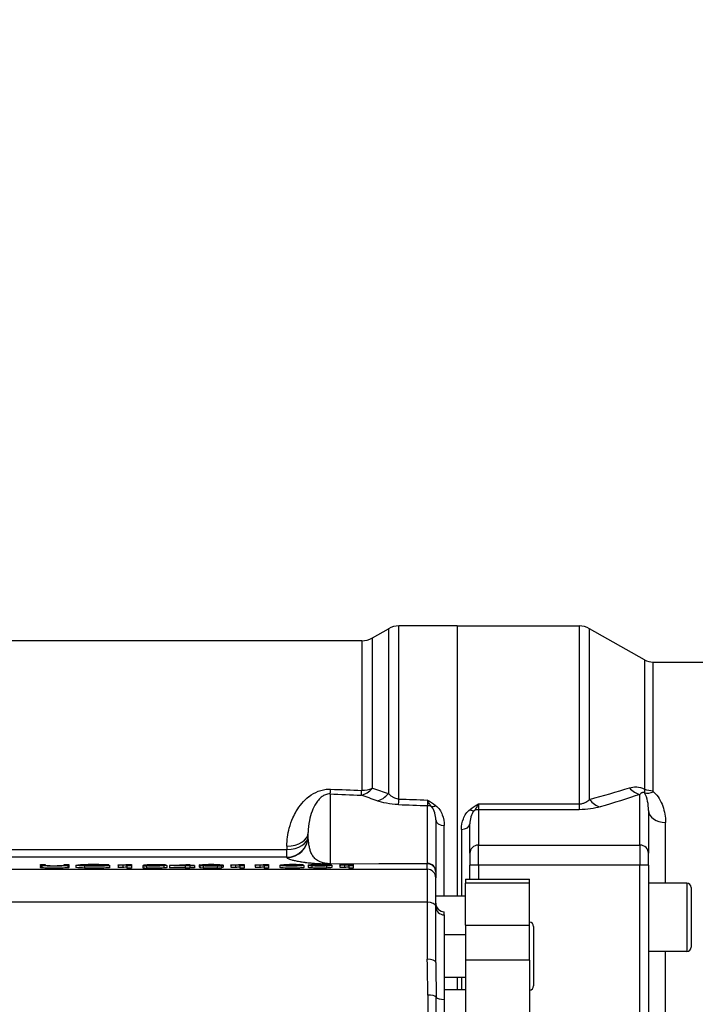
# Model space of a CAD drawing. Header units: millimetres. Extents: x 0 to 5940, y 0 to 4200.
# Tile 23 of 55: x 2686 to 2845, y 1826 to 2057. Entities that reach past the tile are written whole.
import ezdxf

# ---------------------------------------------------------------- set-up
doc = ezdxf.new("R2010")
doc.units = ezdxf.units.MM
doc.header["$LTSCALE"] = 50
doc.layers.get('DEFPOINTS').update_dxf_attribs({"linetype": 'CONTINUOUS'})
doc.layers.add('02-LINIE-035', color=2, linetype='CONTINUOUS')
doc.layers.add('06-MASSE1', color=1, linetype='CONTINUOUS')
doc.styles.add('ACA_NORM', font='ROMANS.SHX')
doc.dimstyles.new('1-10', dxfattribs={"dimscale": 10, "dimtxt": 2.5, "dimasz": 3.5, "dimexe": 1, "dimexo": 0, "dimgap": 1, "dimtad": 1, "dimdec": 0, "dimzin": 0, "dimtxsty": 'ACA_NORM', "dimcen": 0, "dimadec": 0, "dimazin": 0, "dimtfac": 2.4, "dimtdec": 0, "dimtmove": 0, "dimatfit": 3, "dimfxl": 1, "dimtolj": 1, "dimtzin": 0, "dimarcsym": 0})

# ---------------------------------------------------------------- blocks, each defined once
blk = doc.blocks.new('*D12')
at = {"layer": '06-MASSE1', "color": 0, "lineweight": -2}
for p, q in [((3730.65, 2178.48), (3730.65, 1265.17)), ((2000.15, 1445.67), (2000.15, 1265.17)), ((3695.65, 1275.17), (2035.15, 1275.17))]:
    blk.add_line(p, q, dxfattribs=at)
at = {"layer": '06-MASSE1', "color": 0}
for points in [[(2035.15, 1281), (2035.15, 1269.33), (2000.15, 1275.17)], [(3695.65, 1281), (3695.65, 1269.33), (3730.65, 1275.17)]]:
    blk.add_solid(points, dxfattribs=at)
at = {"layer": 'DEFPOINTS', "color": 0}
for p in [(3730.65, 2178.48), (2000.15, 1445.67), (2000.15, 1275.17)]:
    blk.add_point(p, dxfattribs=at)
at = {"layer": '06-MASSE1', "color": 0, "insert": (2865.4, 1297.67), "char_height": 25, "attachment_point": 5, "style": 'ACA_NORM'}
blk.add_mtext('\\A1;1730', dxfattribs=at)

msp = doc.modelspace()

# ---------------------------------------------------------------- linework, layer by layer
at = {"layer": '02-LINIE-035'}
for p, q in [((2775.49, 1873.79), (2775.49, 1914.48)), ((2789.15, 1914.48), (2775.49, 1914.48)), ((2789.15, 1914.48), (2789.15, 1850.98)), ((2789.15, 1914.48), (2817.84, 1914.48)), ((2789.15, 1914.48), (2789.15, 1850.98)), ((2817.84, 1914.48), (2817.84, 1872.63)), ((2769.25, 1911.65), (2772.99, 1913.81)), ((2772.99, 1913.81), (2772.99, 1875.09)), ((2820.3, 1873.7), (2820.3, 1913.83)), ((2833.24, 1906.5), (2820.3, 1913.83)), ((2766.75, 1910.98), (2677.42, 1910.98)), ((2766.75, 1910.98), (2766.75, 1875.83)), ((2769.25, 1876.32), (2769.25, 1911.65)), ((2833.24, 1906.5), (2833.24, 1876.13)), ((2835.21, 1875.73), (2835.21, 1905.98)), ((2835.21, 1905.98), (2877.95, 1905.98)), ((2759.29, 1874.97), (2759.29, 1858.58)), ((2832.15, 1862.95), (2832.15, 1874.88)), ((2794.15, 1872.63), (2817.84, 1872.63)), ((2794.15, 1872.63), (2794.15, 1871.28)), ((2817.84, 1872.63), (2817.84, 1871.28)), ((2782.21, 1858.67), (2782.21, 1872.23)), ((2794.15, 1871.28), (2794.15, 1862.95)), ((2817.84, 1871.28), (2794.15, 1871.28)), ((2834.15, 1871.12), (2834.15, 1861.02)), ((2784.15, 1868.87), (2784.15, 1856.74)), ((2792.15, 1861.02), (2792.15, 1867.96)), ((2838.15, 1853.98), (2838.15, 1868.29)), ((2754.15, 1865.02), (2754.15, 1865.88)), ((2786.15, 1850.98), (2786.15, 1867.56)), ((2790.15, 1866.65), (2790.15, 1850.98)), ((2677.42, 1861.94), (2749.15, 1861.94)), ((2749.15, 1862.69), (2749.15, 1861.94)), ((2749.15, 1860.11), (2749.15, 1861.94)), ((2792.15, 1861.02), (2792.15, 1858.2)), ((2794.15, 1858.25), (2794.15, 1862.95)), ((2794.15, 1862.95), (2832.15, 1862.95)), ((2832.15, 1862.95), (2832.15, 1858.25)), ((2834.15, 1858.2), (2834.15, 1861.02)), ((2749.15, 1860.11), (2677.42, 1860.11)), ((2749.15, 1860.02), (2749.15, 1860.11)), ((2759.29, 1858.58), (2782.21, 1858.67)), ((2673.77, 1857.27), (2782.15, 1857.27)), ((2691.2, 1858.4), (2692.33, 1858.4)), ((2691.2, 1858.2), (2691.2, 1857.7)), ((2691.52, 1858.11), (2691.52, 1857.61)), ((2696.78, 1858.2), (2696.78, 1858.4)), ((2696.78, 1858.4), (2697.91, 1858.4)), ((2697.62, 1858.11), (2697.62, 1857.61)), ((2697.91, 1858.2), (2697.91, 1857.7)), ((2699.5, 1858.22), (2699.5, 1857.72)), ((2701.53, 1858.33), (2701.53, 1858.12)), ((2701.58, 1858.07), (2701.58, 1857.57)), ((2702.44, 1858.36), (2702.44, 1858.1)), ((2703.78, 1858.19), (2703.78, 1858.23)), ((2703.78, 1858.23), (2707.4, 1858.23)), ((2706.29, 1858.19), (2703.78, 1858.19)), ((2703.78, 1858.19), (2703.78, 1858.09)), ((2704.96, 1858.36), (2704.96, 1858.23)), ((2705.77, 1858.33), (2705.77, 1858.23)), ((2707.27, 1858.3), (2706.25, 1858.29)), ((2706.25, 1858.29), (2706.25, 1858.23)), ((2706.29, 1858.12), (2706.29, 1858.19)), ((2707.27, 1858.3), (2707.27, 1858.23)), ((2707.4, 1858.23), (2707.4, 1858.1)), ((2707.4, 1858.1), (2707.4, 1857.6)), ((2709.44, 1858.27), (2709.44, 1858.31)), ((2709.44, 1858.27), (2709.44, 1857.77)), ((2710.54, 1858.29), (2710.54, 1857.79)), ((2711.53, 1858.05), (2711.53, 1858.32)), ((2712.58, 1858.05), (2711.53, 1858.05)), ((2711.53, 1858.05), (2711.53, 1857.55)), ((2712.58, 1857.55), (2711.53, 1857.55)), ((2711.9, 1858.4), (2712.58, 1858.4)), ((2712.58, 1858.4), (2712.58, 1858.05)), ((2712.58, 1858.05), (2712.58, 1857.55)), ((2715.26, 1858.14), (2715.26, 1857.64)), ((2715.26, 1858.14), (2716.36, 1858.14)), ((2715.45, 1858.21), (2716.27, 1858.39)), ((2716.43, 1858.21), (2715.45, 1858.21)), ((2715.45, 1858.21), (2715.45, 1858.14)), ((2716.1, 1858.07), (2716.1, 1857.57)), ((2716.27, 1858.39), (2720.52, 1858.39)), ((2716.43, 1858.21), (2716.43, 1858.13)), ((2717.11, 1858.35), (2716.65, 1858.26)), ((2717.07, 1858.23), (2717.07, 1858.09)), ((2720.52, 1858.35), (2717.11, 1858.35)), ((2717.11, 1858.35), (2717.11, 1858.27)), ((2719.3, 1858.22), (2719.3, 1858.1)), ((2720.24, 1858.09), (2720.24, 1857.59)), ((2720.52, 1858.39), (2720.52, 1858.35)), ((2720.52, 1858.35), (2720.52, 1858.23)), ((2720.92, 1858.17), (2720.92, 1857.67)), ((2721.55, 1858.17), (2725.44, 1858.4)), ((2721.55, 1858.13), (2721.55, 1858.17)), ((2725.25, 1858.13), (2721.55, 1858.13)), ((2721.55, 1858.13), (2721.55, 1857.63)), ((2725.25, 1857.63), (2721.55, 1857.63)), ((2725.25, 1858.33), (2722.58, 1858.17)), ((2722.58, 1858.17), (2725.25, 1858.17)), ((2725.25, 1858.17), (2725.25, 1858.33)), ((2725.25, 1858.05), (2725.25, 1858.13)), ((2726.3, 1858.05), (2725.25, 1858.05)), ((2725.25, 1858.05), (2725.25, 1857.55)), ((2726.3, 1857.55), (2725.25, 1857.55)), ((2725.44, 1858.4), (2726.3, 1858.4)), ((2726.3, 1858.4), (2726.3, 1858.17)), ((2726.3, 1858.17), (2727.45, 1858.17)), ((2727.45, 1858.13), (2726.3, 1858.13)), ((2726.3, 1858.13), (2726.3, 1858.05)), ((2726.3, 1858.05), (2726.3, 1857.55)), ((2727.45, 1857.63), (2726.3, 1857.63)), ((2727.45, 1858.17), (2727.45, 1858.13)), ((2727.45, 1858.13), (2727.45, 1857.63)), ((2728.52, 1858.28), (2728.52, 1857.78)), ((2728.68, 1858.13), (2728.68, 1857.63)), ((2728.68, 1858.13), (2729.68, 1858.13)), ((2729.44, 1858.07), (2729.44, 1857.57)), ((2730.11, 1858.34), (2730.11, 1858.23)), ((2732.48, 1858.34), (2732.48, 1858.23)), ((2732.72, 1858.06), (2732.72, 1857.56)), ((2733.08, 1858.21), (2733.08, 1858.2)), ((2733.77, 1858.12), (2733.77, 1857.62)), ((2734.13, 1858.23), (2734.13, 1857.73)), ((2735.95, 1858.27), (2735.95, 1858.31)), ((2735.95, 1858.27), (2735.95, 1857.77)), ((2737.05, 1858.29), (2737.05, 1857.79)), ((2738.04, 1858.05), (2738.04, 1858.32)), ((2739.09, 1858.05), (2738.04, 1858.05)), ((2738.04, 1858.05), (2738.04, 1857.55)), ((2739.09, 1857.55), (2738.04, 1857.55)), ((2738.42, 1858.4), (2739.09, 1858.4)), ((2739.09, 1858.4), (2739.09, 1858.05)), ((2739.09, 1858.05), (2739.09, 1857.55)), ((2741.69, 1858.27), (2741.69, 1858.31)), ((2741.69, 1858.27), (2741.69, 1857.77)), ((2742.8, 1858.29), (2742.8, 1857.79)), ((2743.79, 1858.05), (2743.79, 1858.32)), ((2744.84, 1858.05), (2743.79, 1858.05)), ((2743.79, 1858.05), (2743.79, 1857.55)), ((2744.84, 1857.55), (2743.79, 1857.55)), ((2744.16, 1858.4), (2744.84, 1858.4)), ((2744.84, 1858.4), (2744.84, 1858.05)), ((2744.84, 1858.05), (2744.84, 1857.55)), ((2747.47, 1858.21), (2747.47, 1857.71)), ((2748.81, 1858.31), (2748.81, 1858.24)), ((2749.17, 1858.22), (2749.17, 1858.1)), ((2749.59, 1858.35), (2749.59, 1858.27)), ((2751.52, 1858.35), (2751.52, 1858.27)), ((2751.56, 1858.22), (2751.56, 1858.1)), ((2752.95, 1858.31), (2751.91, 1858.31)), ((2751.91, 1858.31), (2751.91, 1858.26)), ((2752.95, 1858.31), (2752.95, 1858.2)), ((2753.11, 1858.16), (2753.11, 1857.66)), ((2754.15, 1858.22), (2754.15, 1857.72)), ((2754.99, 1858.08), (2754.99, 1857.58)), ((2755.77, 1858.1), (2755.77, 1858.34)), ((2758.48, 1858.06), (2758.48, 1857.56)), ((2782.15, 1858.57), (2759.36, 1858.48)), ((2759.71, 1858.22), (2759.71, 1857.72)), ((2761.58, 1858.27), (2761.58, 1858.31)), ((2761.58, 1858.27), (2761.58, 1857.77)), ((2762.68, 1858.29), (2762.68, 1857.79)), ((2763.67, 1858.05), (2763.67, 1858.32)), ((2764.72, 1858.05), (2763.67, 1858.05)), ((2763.67, 1858.05), (2763.67, 1857.55)), ((2764.72, 1857.55), (2763.67, 1857.55)), ((2764.05, 1858.4), (2764.72, 1858.4)), ((2764.72, 1858.4), (2764.72, 1858.05)), ((2764.72, 1858.05), (2764.72, 1857.55)), ((2782.15, 1857.27), (2782.15, 1858.57)), ((2782.15, 1857.27), (2782.15, 1849.53)), ((2784.15, 1856.74), (2784.15, 1856.57)), ((2784.15, 1856.57), (2784.15, 1855.27)), ((2792.15, 1854.95), (2792.15, 1858.2)), ((2794.15, 1858.25), (2794.15, 1854.95)), ((2832.15, 1858.25), (2794.15, 1858.25)), ((2832.15, 1820.6), (2832.15, 1858.25)), ((2834.15, 1858.2), (2834.15, 1820.24)), ((2784.15, 1848.57), (2784.15, 1855.27)), ((2791.15, 1854.95), (2791.15, 1854.04)), ((2791.15, 1854.95), (2806.15, 1854.95)), ((2791.15, 1844.14), (2791.15, 1854.04)), ((2806.15, 1854.04), (2791.15, 1854.04)), ((2806.15, 1854.04), (2806.15, 1854.95)), ((2806.15, 1844.14), (2806.15, 1854.04)), ((2843.15, 1853.98), (2834.15, 1853.98)), ((2843.15, 1853.98), (2843.15, 1837.98)), ((2844.15, 1852.98), (2844.15, 1838.98)), ((2782.15, 1849.53), (2673.96, 1849.53)), ((2782.15, 1849.53), (2782.15, 1836.12)), ((2791.15, 1850.98), (2784.15, 1850.98)), ((2784.15, 1835.33), (2784.15, 1848.57)), ((2786.15, 1847.29), (2786.15, 1847.28)), ((2786.15, 1846.53), (2786.15, 1847.28)), ((2786.15, 1846.53), (2786.15, 1826.69)), ((2791.15, 1844.14), (2806.15, 1844.14)), ((2791.15, 1844.14), (2791.15, 1835.94)), ((2806.15, 1835.94), (2806.15, 1844.14)), ((2807.15, 1843.85), (2807.15, 1829.85)), ((2791.15, 1841.85), (2786.15, 1841.85)), ((2843.15, 1837.98), (2834.15, 1837.98)), ((2838.15, 1819.52), (2838.15, 1837.98)), ((2791.15, 1835.94), (2791.15, 1755.41)), ((2806.15, 1835.94), (2791.15, 1835.94)), ((2806.15, 1835.94), (2806.15, 1755.41)), ((2784.18, 1831.85), (2784.18, 1831.85)), ((2791.15, 1831.85), (2786.15, 1831.85)), ((2789.15, 1831.85), (2789.15, 1828.98)), ((2789.15, 1831.85), (2789.15, 1828.98)), ((2790.15, 1831.85), (2790.15, 1828.98)), ((2786.15, 1828.98), (2791.15, 1828.98)), ((2782.28, 1827.7), (2782.28, 1726.26)), ((2784.22, 1726.77), (2784.22, 1827.2)), ((2786.15, 1826.69), (2786.15, 1727.28))]:
    msp.add_line(p, q, dxfattribs=at)
for centre, radius, start, end in [((2775.49, 1909.48), 5, 90, 120), ((2817.84, 1909.48), 5, 60.4612, 90), ((2766.75, 1915.98), 5, 270, 300), ((2835.21, 1909.98), 4, 240.4612, 270), ((2843.15, 1852.98), 1, 0, 90), ((2786.15, 1849.29), 2, 180, 270), ((2806.15, 1843.85), 1, 0, 90), ((2843.15, 1838.98), 1, 270, 0), ((2806.15, 1829.85), 1, 270, 0)]:
    msp.add_arc(centre, radius, start, end, dxfattribs=at)
for centre, major_axis, ratio, start_param, end_param in [((2759.42, 1879.8), (-0.19, -5), 0.042169, 0.261946, 0.739009), ((7476.42, 1772.16), (-5308.2, 134.27), 0.006773, 0.476571, 0.479576), ((7476.55, 1776.98), (-5308.2, 129.44), 0.00653, 0.476559, 0.479564), ((2766.75, 1879.52), (1.7, 4.7), 0.761845, 3.552481, 4.267552), ((2766.75, 1879.52), (-0.19, -5), 0.041811, 0.261942, 0.742005), ((2766.75, 1879.52), (5, 0), 0.737656, 4.712389, 5.235988), ((2770.49, 1878.2), (1.63, 4.73), 0.74526, 3.540089, 4.273806), ((2832.15, 1879.71), (1.59, -4.74), 0.765149, 5.197722, 5.869502), ((2835.35, 1878.54), (-2.76, -2.89), 0.632475, 0.286621, 0.985705), ((2835.21, 1878.79), (4, 0), 0.765495, 4.19684, 4.712389), ((2775.49, 1877.31), (-0.18, -5), 0.036552, 0.261887, 0.790366), ((7476.42, 1772.16), (-5441.86, 137.65), 0.006773, 0.528063, 0.530555), ((7476.55, 1776.98), (-5441.86, 132.82), 0.006536, 0.528052, 0.530476), ((2782.16, 1876.12), (0.07, -4.05), 0.015324, 5.397208, 5.997294), ((2822.77, 1876.77), (1.41, -4.8), 0.72399, 5.180725, 5.89857), ((2782.15, 1870.3), (-2, 0), 0.965926, 4.210572, 4.686209), ((2784.08, 1873.69), (-1.22, -1.59), 0.504645, 0.265955, 0.987802), ((2792.2, 1872.72), (1.23, -1.58), 0.500888, 5.285234, 6.019275), ((2794.15, 1869.35), (2, 0), 0.965926, 1.570796, 2.081647), ((2838.15, 1871.12), (-4, 0), 0.70778, 0, 1.570796), ((2786.15, 1868.87), (-2, 0), 0.658713, 0, 1.570796), ((2790.15, 1867.96), (2, 0), 0.652136, 4.712389, 6.283185), ((2749.15, 1865.88), (5, 0), 0.639562, 4.712389, 6.283185), ((2749.15, 1865.11), (5, 0), 0.63399, 4.712389, 6.283185), ((2749.15, 1865.11), (5, 0), 0.999391, 4.712389, 6.283185), ((2749.15, 1865.02), (5, 0), 0.999391, 4.712389, 6.283185), ((2794.15, 1861.02), (-2, 0), 0.965926, 4.712389, 6.283185), ((2832.15, 1861.02), (2, 0), 0.965926, 0, 1.570796), ((2759.36, 1861.48), (0.01, -3), 0.115556, 6.019671, 6.248043), ((2782.15, 1861.57), (-0.01, -3), 0.077034, 0.035667, 0.264039), ((2782.15, 1856.74), (2, 0), 0.965926, 0, 1.544616), ((2568.32, 1868.4), (128.46, -10.2), 0.011158, 6.193142, 6.284071), ((2721.41, 1857.79), (20.42, -0.48), 0.016192, 2.762162, 2.910659), ((2681.77, 1857.75), (24.33, 0.54), 0.012521, 0.164184, 0.307533), ((2702.54, 1857.91), (4.05, 0.26), 0.087629, 0.403462, 0.638338), ((2717.47, 1858.76), (9.88, 0.45), 0.021825, 3.76163, 3.933669), ((2717.47, 1858.26), (9.88, 0.45), 0.021825, 3.76163, 3.933669), ((2686.02, 1858.32), (26.13, 0.05), 0.008193, 5.931016, 6.066347), ((2686.02, 1857.82), (26.13, 0.05), 0.008193, 5.931016, 6.066347), ((3026.07, 1866.59), (310.82, 8.44), 0.004718, 3.152017, 3.215816), ((3026.07, 1866.09), (310.82, 8.44), 0.004718, 3.152017, 3.215816), ((2835.76, 1864.24), (-119.44, -6.07), 0.008924, 0.027754, 0.101058), ((2727.4, 1857.88), (11.27, -0.28), 0.020982, 2.731234, 2.911895), ((2589.96, 1866), (-144.18, 7.77), 0.011774, 3.001527, 3.07087), ((2589.96, 1865.5), (-144.18, 7.77), 0.011774, 3.001527, 3.07087), ((2743.99, 1858.76), (9.88, 0.45), 0.021825, 3.76163, 3.933669), ((2743.99, 1858.26), (9.88, 0.45), 0.021825, 3.76163, 3.933669), ((2712.53, 1858.32), (26.13, 0.05), 0.008193, 5.931016, 6.066347), ((2712.53, 1857.82), (26.13, 0.05), 0.008193, 5.931016, 6.066347), ((2749.73, 1858.76), (9.88, 0.45), 0.021825, 3.76163, 3.933669), ((2749.73, 1858.26), (9.88, 0.45), 0.021825, 3.76163, 3.933669), ((2718.27, 1858.32), (26.13, 0.05), 0.008193, 5.931016, 6.066347), ((2718.27, 1857.82), (26.13, 0.05), 0.008193, 5.931016, 6.066347), ((2780.65, 1855.44), (32.13, -2.79), 0.02539, 3.007636, 3.137538), ((2830.59, 1852.45), (-82.91, 5.62), 0.01855, 6.077686, 6.141921), ((2772.18, 1856.8), (23.76, -1.41), 0.028959, 2.828239, 2.962076), ((2732.39, 1856.13), (-19.68, -2.11), 0.036385, 3.264194, 3.375427), ((1686.12, 1821.47), (1066.87, 36.82), 0.002726, 0.007664, 0.038724), ((2769.62, 1858.76), (9.88, 0.45), 0.021825, 3.76163, 3.933669), ((2769.62, 1858.26), (9.88, 0.45), 0.021825, 3.76163, 3.933669), ((2738.16, 1858.32), (26.13, 0.05), 0.008193, 5.931016, 6.066347), ((2738.16, 1857.82), (26.13, 0.05), 0.008193, 5.931016, 6.066347), ((2782.15, 1856.57), (2, 0), 0.999391, 0, 1.570796), ((2782.15, 1855.27), (2, 0), 0.999391, 0, 1.570796), ((2794.15, 1858.2), (-2, 0), 0.026177, 4.712389, 6.283185), ((2832.15, 1858.2), (2, 0), 0.026177, 0, 1.570796), ((2782.15, 1848.57), (2, 0), 0.483671, 0, 1.570796), ((2786.15, 1849.28), (-2, 0), 0.999391, 0, 1.570796), ((2786.15, 1848.53), (-2, 0), 0.999391, 0, 1.570796), ((2782.15, 1835.33), (2, 0), 0.394251, 0, 1.570796), ((2782.28, 1827.03), (2, 0), 0.338127, 0.25268, 1.570796), ((2786.15, 1827.36), (-2, 0), 0.338127, 0.25268, 1.570796)]:
    msp.add_ellipse(centre, major_axis=major_axis, ratio=ratio, start_param=start_param, end_param=end_param, dxfattribs=at)
for points, knots in [([(2749.15, 1862.69), (2749.15, 1864.15), (2749.35, 1865.58), (2749.71, 1866.95), (2749.93, 1867.78), (2750.21, 1868.61), (2750.57, 1869.4), (2750.8, 1869.92), (2751.06, 1870.42), (2751.35, 1870.92), (2751.36, 1870.94), (2751.37, 1870.96), (2751.39, 1870.98), (2752.13, 1872.22), (2753.07, 1873.39), (2754.32, 1874.36), (2754.34, 1874.38), (2754.37, 1874.39), (2754.39, 1874.41), (2755.61, 1875.33), (2757.26, 1876.08), (2759.08, 1876.11), (2759.19, 1876.11), (2759.3, 1876.11), (2759.42, 1876.1)], [0, 0, 0, 0, 0.247098, 0.247098, 0.247098, 0.397904, 0.397904, 0.397904, 0.495871, 0.495871, 0.495871, 0.5, 0.5, 0.5, 0.745702, 0.745702, 0.745702, 0.75, 0.75, 0.75, 0.985724, 0.985724, 0.985724, 1, 1, 1, 1]), ([(2759.29, 1874.97), (2758.89, 1874.99), (2758.5, 1874.91), (2758.19, 1874.79), (2757.88, 1874.67), (2757.63, 1874.52), (2757.4, 1874.36), (2757.15, 1874.17), (2756.93, 1873.97), (2756.74, 1873.76), (2756.6, 1873.61), (2756.47, 1873.46), (2756.35, 1873.3), (2755.88, 1872.7), (2755.53, 1872.06), (2755.25, 1871.41), (2755.19, 1871.26), (2755.13, 1871.12), (2755.07, 1870.97), (2754.79, 1870.24), (2754.58, 1869.48), (2754.43, 1868.72), (2754.25, 1867.8), (2754.15, 1866.86), (2754.15, 1865.88)], [0, 0, 0, 0, 0.0625, 0.0625, 0.0625, 0.125, 0.125, 0.125, 0.19686, 0.19686, 0.19686, 0.25, 0.25, 0.25, 0.45489, 0.45489, 0.45489, 0.5, 0.5, 0.5, 0.726423, 0.726423, 0.726423, 1, 1, 1, 1]), ([(2772.99, 1875.09), (2773.23, 1874.84), (2773.51, 1874.59), (2773.86, 1874.36), (2774.03, 1874.25), (2774.22, 1874.15), (2774.44, 1874.05), (2774.6, 1873.99), (2774.77, 1873.92), (2774.96, 1873.88), (2775.13, 1873.84), (2775.31, 1873.81), (2775.49, 1873.79)], [0, 0, 0, 0, 0.461269, 0.461269, 0.461269, 0.686871, 0.686871, 0.686871, 0.851732, 0.851732, 0.851732, 1, 1, 1, 1]), ([(2829.69, 1876.42), (2830.17, 1876.57), (2830.7, 1876.67), (2831.29, 1876.65), (2831.32, 1876.65), (2831.35, 1876.65), (2831.37, 1876.65), (2831.95, 1876.62), (2832.59, 1876.48), (2833.24, 1876.13)], [0, 0, 0, 0, 0.5, 0.5, 0.5, 0.5239, 0.5239, 0.5239, 1, 1, 1, 1]), ([(2833.22, 1875.27), (2833.2, 1875.28), (2833.17, 1875.3), (2833.15, 1875.31), (2833.13, 1875.31), (2833.12, 1875.32), (2833.1, 1875.33), (2833.06, 1875.34), (2833.03, 1875.35), (2833, 1875.35), (2832.95, 1875.36), (2832.9, 1875.36), (2832.86, 1875.35), (2832.77, 1875.34), (2832.7, 1875.31), (2832.64, 1875.28), (2832.61, 1875.27), (2832.58, 1875.26), (2832.56, 1875.24), (2832.4, 1875.14), (2832.27, 1875.01), (2832.15, 1874.88)], [0, 0, 0, 0, 0.028854, 0.028854, 0.028854, 0.048949, 0.048949, 0.048949, 0.096785, 0.096785, 0.096785, 0.187795, 0.187795, 0.187795, 0.378495, 0.378495, 0.378495, 0.458256, 0.458256, 0.458256, 1, 1, 1, 1]), ([(2833.24, 1876.13), (2833.22, 1876.05), (2833.21, 1875.98), (2833.21, 1875.91), (2833.19, 1875.74), (2833.19, 1875.58), (2833.2, 1875.46), (2833.2, 1875.38), (2833.21, 1875.32), (2833.22, 1875.27)], [0, 0, 0, 0, 0.204991, 0.204991, 0.204991, 0.708562, 0.708562, 0.708562, 1, 1, 1, 1]), ([(2834.15, 1871.12), (2834.15, 1871.84), (2834.09, 1872.55), (2833.95, 1873.24), (2833.94, 1873.25), (2833.94, 1873.27), (2833.94, 1873.28), (2833.8, 1873.96), (2833.61, 1874.63), (2833.22, 1875.27)], [0, 0, 0, 0, 0.5, 0.5, 0.5, 0.509538, 0.509538, 0.509538, 1, 1, 1, 1]), ([(2835.35, 1875.48), (2835.33, 1875.51), (2835.3, 1875.53), (2835.28, 1875.56), (2835.25, 1875.6), (2835.23, 1875.64), (2835.22, 1875.68), (2835.21, 1875.7), (2835.21, 1875.72), (2835.21, 1875.73)], [0, 0, 0, 0, 0.325341, 0.325341, 0.325341, 0.817251, 0.817251, 0.817251, 1, 1, 1, 1]), ([(2835.35, 1875.48), (2836.42, 1874.49), (2837.06, 1873.31), (2837.94, 1870.88), (2838.15, 1869.61), (2838.15, 1868.29)], [0, 0, 0, 0, 0.5, 0.5, 1, 1, 1, 1]), ([(2782.15, 1873.56), (2782.16, 1873.55), (2782.16, 1873.55), (2782.16, 1873.55), (2782.82, 1873.15), (2783.48, 1872.75), (2784.08, 1872.3)], [0, 0, 0, 0, 0.004863, 0.004863, 0.004863, 1, 1, 1, 1]), ([(2783.12, 1872), (2782.96, 1872.19), (2782.81, 1872.41), (2782.65, 1872.65), (2782.57, 1872.79), (2782.49, 1872.93), (2782.41, 1873.07), (2782.32, 1873.22), (2782.24, 1873.38), (2782.16, 1873.55), (2782.16, 1873.55), (2782.16, 1873.55), (2782.15, 1873.56)], [0, 0, 0, 0, 0.481133, 0.481133, 0.481133, 0.737054, 0.737054, 0.737054, 0.994978, 0.994978, 0.994978, 1, 1, 1, 1]), ([(2792.2, 1871.35), (2792.8, 1871.81), (2793.47, 1872.22), (2794.15, 1872.63), (2794.15, 1872.63), (2794.15, 1872.63), (2794.15, 1872.63)], [0, 0, 0, 0, 0.995215, 0.995215, 0.995215, 1, 1, 1, 1]), ([(2794.15, 1872.63), (2794.15, 1872.63), (2794.15, 1872.63), (2794.15, 1872.62), (2794.07, 1872.45), (2793.98, 1872.29), (2793.9, 1872.14), (2793.82, 1871.99), (2793.73, 1871.84), (2793.65, 1871.71), (2793.49, 1871.46), (2793.34, 1871.23), (2793.18, 1871.03)], [0, 0, 0, 0, 0.004938, 0.004938, 0.004938, 0.2633, 0.2633, 0.2633, 0.519574, 0.519574, 0.519574, 1, 1, 1, 1]), ([(2817.84, 1872.63), (2818.02, 1872.63), (2818.2, 1872.65), (2818.37, 1872.68), (2818.64, 1872.73), (2818.89, 1872.81), (2819.11, 1872.9), (2819.23, 1872.95), (2819.34, 1873), (2819.44, 1873.06), (2819.79, 1873.25), (2820.06, 1873.47), (2820.3, 1873.7)], [0, 0, 0, 0, 0.155563, 0.155563, 0.155563, 0.407438, 0.407438, 0.407438, 0.542309, 0.542309, 0.542309, 1, 1, 1, 1]), ([(2784.15, 1868.87), (2784.15, 1869.42), (2784.08, 1869.96), (2783.93, 1870.48), (2783.93, 1870.5), (2783.92, 1870.52), (2783.92, 1870.54), (2783.77, 1871.04), (2783.57, 1871.55), (2783.12, 1872)], [0, 0, 0, 0, 0.5, 0.5, 0.5, 0.516276, 0.516276, 0.516276, 1, 1, 1, 1]), ([(2784.08, 1872.3), (2784.89, 1871.69), (2785.36, 1870.91), (2785.68, 1870.1), (2786, 1869.29), (2786.15, 1868.43), (2786.15, 1867.56)], [0, 0, 0, 0, 0.5, 0.5, 0.5, 1, 1, 1, 1]), ([(2790.15, 1866.65), (2790.15, 1867.51), (2790.31, 1868.36), (2790.62, 1869.16), (2790.94, 1869.96), (2791.41, 1870.74), (2792.2, 1871.35)], [0, 0, 0, 0, 0.499277, 0.499277, 0.499277, 1, 1, 1, 1]), ([(2793.18, 1871.03), (2792.74, 1870.59), (2792.54, 1870.09), (2792.39, 1869.59), (2792.38, 1869.58), (2792.38, 1869.56), (2792.37, 1869.54), (2792.22, 1869.03), (2792.15, 1868.5), (2792.15, 1867.96)], [0, 0, 0, 0, 0.483771, 0.483771, 0.483771, 0.5, 0.5, 0.5, 1, 1, 1, 1]), ([(2759.29, 1858.58), (2759.25, 1858.58), (2759.22, 1858.58), (2759.17, 1858.58), (2759.15, 1858.58), (2759.09, 1858.58), (2759.06, 1858.58), (2758.98, 1858.58), (2758.93, 1858.58), (2758.81, 1858.59), (2758.75, 1858.59), (2758.63, 1858.6), (2758.58, 1858.61), (2758.48, 1858.62), (2758.44, 1858.62), (2758.31, 1858.64), (2758.24, 1858.65), (2758.1, 1858.67), (2758.04, 1858.68), (2757.87, 1858.72), (2757.77, 1858.74), (2757.58, 1858.79), (2757.49, 1858.81), (2757.25, 1858.89), (2757.11, 1858.94), (2756.86, 1859.05), (2756.75, 1859.1), (2756.43, 1859.26), (2756.26, 1859.37), (2755.95, 1859.6), (2755.81, 1859.72), (2755.57, 1859.96), (2755.46, 1860.09), (2755.27, 1860.34), (2755.18, 1860.47), (2754.95, 1860.87), (2754.82, 1861.15), (2754.62, 1861.72), (2754.53, 1862.02), (2754.4, 1862.62), (2754.34, 1862.93), (2754.25, 1863.54), (2754.22, 1863.85), (2754.17, 1864.45), (2754.15, 1864.74), (2754.15, 1865.02)], [0, 0, 0, 0, 0.000488, 0.000488, 0.000977, 0.000977, 0.001953, 0.001953, 0.003906, 0.003906, 0.007812, 0.007812, 0.011719, 0.011719, 0.015625, 0.015625, 0.023438, 0.023438, 0.03125, 0.03125, 0.046875, 0.046875, 0.0625, 0.0625, 0.09375, 0.09375, 0.125, 0.125, 0.1875, 0.1875, 0.25, 0.25, 0.3125, 0.3125, 0.375, 0.375, 0.5, 0.5, 0.625, 0.625, 0.75, 0.75, 0.875, 0.875, 1, 1, 1, 1]), ([(2759.36, 1858.48), (2759.32, 1858.48), (2759.27, 1858.48), (2759.22, 1858.48), (2759.18, 1858.48), (2759.15, 1858.48), (2759.12, 1858.48), (2759.06, 1858.48), (2759.01, 1858.48), (2758.96, 1858.48), (2758.89, 1858.48), (2758.81, 1858.48), (2758.73, 1858.48), (2758.63, 1858.48), (2758.52, 1858.48), (2758.41, 1858.48), (2758.32, 1858.48), (2758.24, 1858.49), (2758.15, 1858.49), (2758.14, 1858.49), (2758.13, 1858.49), (2758.12, 1858.49), (2758.06, 1858.49), (2757.97, 1858.49), (2757.94, 1858.49), (2757.83, 1858.49), (2757.72, 1858.5), (2757.61, 1858.5), (2757.6, 1858.5), (2757.59, 1858.5), (2757.58, 1858.5), (2757.48, 1858.51), (2757.35, 1858.51), (2757.28, 1858.51), (2757.11, 1858.52), (2756.94, 1858.53), (2756.78, 1858.53), (2756.71, 1858.54), (2756.65, 1858.54), (2756.59, 1858.54), (2756.51, 1858.55), (2756.41, 1858.55), (2756.36, 1858.56), (2756.12, 1858.57), (2755.89, 1858.58), (2755.67, 1858.6), (2755.53, 1858.61), (2755.39, 1858.62), (2755.25, 1858.63), (2755.2, 1858.64), (2755.13, 1858.64), (2755.09, 1858.65), (2754.78, 1858.68), (2754.46, 1858.71), (2754.16, 1858.74), (2753.93, 1858.77), (2753.71, 1858.79), (2753.5, 1858.82), (2753.46, 1858.83), (2753.42, 1858.83), (2753.39, 1858.84), (2753.17, 1858.87), (2752.95, 1858.9), (2752.74, 1858.93), (2752.59, 1858.96), (2752.45, 1858.98), (2752.31, 1859), (2752.26, 1859.01), (2752.2, 1859.02), (2752.16, 1859.03), (2751.99, 1859.06), (2751.82, 1859.09), (2751.65, 1859.12), (2751.49, 1859.16), (2751.32, 1859.19), (2751.17, 1859.22), (2750.88, 1859.29), (2750.62, 1859.35), (2750.37, 1859.42), (2750.15, 1859.48), (2749.97, 1859.54), (2749.81, 1859.6), (2749.78, 1859.6), (2749.77, 1859.61), (2749.74, 1859.62), (2749.55, 1859.69), (2749.41, 1859.76), (2749.32, 1859.82), (2749.21, 1859.89), (2749.15, 1859.96), (2749.15, 1860.02)], [0, 0, 0, 0, 0.001582, 0.001582, 0.001582, 0.002692, 0.002692, 0.002692, 0.004384, 0.004384, 0.004384, 0.006878, 0.006878, 0.006878, 0.010481, 0.010481, 0.010481, 0.013269, 0.013269, 0.013269, 0.013672, 0.013672, 0.013672, 0.015625, 0.015625, 0.015625, 0.023437, 0.023437, 0.023437, 0.024077, 0.024077, 0.024077, 0.03125, 0.03125, 0.03125, 0.048182, 0.048182, 0.048182, 0.054687, 0.054687, 0.054687, 0.0625, 0.0625, 0.0625, 0.096368, 0.096368, 0.096368, 0.117187, 0.117187, 0.117187, 0.125, 0.125, 0.125, 0.192857, 0.192857, 0.192857, 0.242187, 0.242187, 0.242187, 0.25, 0.25, 0.25, 0.31557, 0.31557, 0.31557, 0.359375, 0.359375, 0.359375, 0.375, 0.375, 0.375, 0.4375, 0.4375, 0.4375, 0.5, 0.5, 0.5, 0.625, 0.625, 0.625, 0.734375, 0.734375, 0.734375, 0.75, 0.75, 0.75, 0.868928, 0.868928, 0.868928, 1, 1, 1, 1]), ([(2691.52, 1858.11), (2691.31, 1858.13), (2691.2, 1858.16), (2691.2, 1858.26), (2691.2, 1858.33), (2691.2, 1858.4)], [0, 0, 0, 0, 0.354514, 0.354514, 1, 1, 1, 1]), ([(2691.52, 1857.61), (2691.31, 1857.63), (2691.2, 1857.66), (2691.2, 1857.76), (2691.2, 1857.83), (2691.2, 1857.9)], [0, 0, 0, 0, 0.354514, 0.354514, 1, 1, 1, 1]), ([(2697.62, 1858.11), (2697.42, 1858.09), (2697.07, 1858.08), (2696.06, 1858.05), (2695.4, 1858.04), (2693.78, 1858.04), (2693.12, 1858.05), (2692.11, 1858.07), (2691.74, 1858.09), (2691.52, 1858.11)], [0, 0, 0, 0, 0.253498, 0.253498, 0.506997, 0.506997, 0.753498, 0.753498, 1, 1, 1, 1]), ([(2697.62, 1857.61), (2697.42, 1857.59), (2697.07, 1857.58), (2696.06, 1857.55), (2695.4, 1857.54), (2693.78, 1857.54), (2693.12, 1857.55), (2692.11, 1857.57), (2691.74, 1857.59), (2691.52, 1857.61)], [0, 0, 0, 0, 0.253498, 0.253498, 0.506997, 0.506997, 0.753498, 0.753498, 1, 1, 1, 1]), ([(2692.33, 1858.4), (2692.33, 1858.33), (2692.33, 1858.26), (2692.33, 1858.17), (2692.4, 1858.14), (2692.67, 1858.12), (2692.91, 1858.1), (2693.24, 1858.1)], [0, 0, 0, 0, 0.52514, 0.52514, 0.76257, 0.76257, 1, 1, 1, 1]), ([(2693.24, 1858.1), (2693.58, 1858.09), (2693.99, 1858.09), (2695.31, 1858.09), (2695.9, 1858.09), (2696.25, 1858.11)], [0, 0, 0, 0, 0.367862, 0.367862, 1, 1, 1, 1]), ([(2697.91, 1858.4), (2697.91, 1858.33), (2697.91, 1858.26), (2697.91, 1858.16), (2697.81, 1858.13), (2697.62, 1858.11)], [0, 0, 0, 0, 0.657203, 0.657203, 1, 1, 1, 1]), ([(2697.91, 1857.9), (2697.91, 1857.83), (2697.91, 1857.76), (2697.91, 1857.66), (2697.81, 1857.63), (2697.62, 1857.61)], [0, 0, 0, 0, 0.657203, 0.657203, 1, 1, 1, 1]), ([(2701.58, 1858.07), (2700.89, 1858.08), (2700.38, 1858.1), (2699.68, 1858.16), (2699.5, 1858.19), (2699.5, 1858.26), (2699.68, 1858.29), (2700.37, 1858.35), (2700.87, 1858.37), (2702.17, 1858.4), (2702.92, 1858.4), (2704.39, 1858.4), (2704.95, 1858.4), (2705.45, 1858.39)], [0, 0, 0, 0, 0.176052, 0.176052, 0.351725, 0.351725, 0.525934, 0.525934, 0.699782, 0.699782, 0.87363, 0.87363, 1, 1, 1, 1]), ([(2701.58, 1857.57), (2700.89, 1857.58), (2700.38, 1857.6), (2699.68, 1857.66), (2699.5, 1857.69), (2699.5, 1857.72)], [0, 0, 0, 0, 0.1760522, 0.1760522, 0.351725, 0.351725, 0.351725, 0.351725]), ([(2701.53, 1858.33), (2701.3, 1858.32), (2701.12, 1858.31), (2700.78, 1858.27), (2700.67, 1858.25), (2700.67, 1858.19), (2700.8, 1858.17), (2701.32, 1858.13), (2701.7, 1858.11), (2702.7, 1858.09), (2703.24, 1858.09), (2704.29, 1858.09), (2704.76, 1858.09), (2705.23, 1858.1)], [0, 0, 0, 0, 0.091474, 0.091474, 0.248399, 0.248399, 0.442221, 0.442221, 0.636598, 0.636598, 0.830976, 0.830976, 1, 1, 1, 1]), ([(2707.4, 1858.1), (2706.84, 1858.08), (2706.27, 1858.07), (2705.09, 1858.05), (2704.48, 1858.04), (2703.02, 1858.04), (2702.26, 1858.05), (2701.58, 1858.07)], [0, 0, 0, 0, 0.298658, 0.298658, 0.597315, 0.597315, 1, 1, 1, 1]), ([(2707.4, 1857.6), (2706.84, 1857.58), (2706.27, 1857.57), (2705.09, 1857.55), (2704.48, 1857.54), (2703.02, 1857.54), (2702.26, 1857.55), (2701.58, 1857.57)], [0, 0, 0, 0, 0.298658, 0.298658, 0.597315, 0.597315, 1, 1, 1, 1]), ([(2704.96, 1858.36), (2704.6, 1858.36), (2704.21, 1858.36), (2703.26, 1858.36), (2702.82, 1858.36), (2702.44, 1858.36)], [0, 0, 0, 0, 0.45572, 0.45572, 1, 1, 1, 1]), ([(2709.44, 1858.31), (2710.02, 1858.32), (2710.53, 1858.34), (2711.41, 1858.37), (2711.72, 1858.38), (2711.9, 1858.4)], [0, 0, 0, 0, 0.498943, 0.498943, 1, 1, 1, 1]), ([(2720.24, 1858.09), (2719.7, 1858.06), (2718.95, 1858.04), (2717.23, 1858.04), (2716.59, 1858.05), (2716.1, 1858.07)], [0, 0, 0, 0, 0.550152, 0.550152, 1, 1, 1, 1]), ([(2720.24, 1857.59), (2719.7, 1857.56), (2718.95, 1857.54), (2717.23, 1857.54), (2716.59, 1857.55), (2716.1, 1857.57)], [0, 0, 0, 0, 0.550152, 0.550152, 1, 1, 1, 1]), ([(2716.65, 1858.26), (2717.16, 1858.27), (2717.7, 1858.28), (2719.01, 1858.28), (2719.64, 1858.27), (2720.15, 1858.25)], [0, 0, 0, 0, 0.429907, 0.429907, 1, 1, 1, 1]), ([(2716.93, 1858.1), (2717.23, 1858.08), (2717.58, 1858.08), (2718.51, 1858.08), (2718.93, 1858.09), (2719.28, 1858.1)], [0, 0, 0, 0, 0.453686, 0.453686, 1, 1, 1, 1]), ([(2719.3, 1858.22), (2718.97, 1858.24), (2718.53, 1858.24), (2717.65, 1858.24), (2717.34, 1858.24), (2717.07, 1858.23)], [0, 0, 0, 0, 0.617822, 0.617822, 1, 1, 1, 1]), ([(2719.28, 1858.1), (2719.63, 1858.12), (2719.81, 1858.14), (2719.81, 1858.19), (2719.64, 1858.21), (2719.3, 1858.22)], [0, 0, 0, 0, 0.512091, 0.512091, 1, 1, 1, 1]), ([(2720.15, 1858.25), (2720.66, 1858.23), (2720.92, 1858.2), (2720.92, 1858.14), (2720.69, 1858.11), (2720.24, 1858.09)], [0, 0, 0, 0, 0.511577, 0.511577, 1, 1, 1, 1]), ([(2733.08, 1858.21), (2732.87, 1858.2), (2732.59, 1858.19), (2731.86, 1858.17), (2731.47, 1858.17), (2730.34, 1858.17), (2729.74, 1858.18), (2728.76, 1858.22), (2728.52, 1858.25), (2728.52, 1858.32), (2728.77, 1858.35), (2729.28, 1858.37)], [0, 0, 0, 0, 0.141774, 0.141774, 0.283548, 0.283548, 0.520228, 0.520228, 0.756423, 0.756423, 1, 1, 1, 1]), ([(2729.28, 1858.37), (2729.79, 1858.39), (2730.43, 1858.4), (2731.76, 1858.4), (2732.26, 1858.39), (2732.72, 1858.38)], [0, 0, 0, 0, 0.580475, 0.580475, 1, 1, 1, 1]), ([(2732.72, 1858.06), (2732.25, 1858.05), (2731.7, 1858.04), (2730.41, 1858.04), (2729.86, 1858.05), (2729.44, 1858.07)], [0, 0, 0, 0, 0.485175, 0.485175, 1, 1, 1, 1]), ([(2732.72, 1857.56), (2732.25, 1857.55), (2731.7, 1857.54), (2730.41, 1857.54), (2729.86, 1857.55), (2729.44, 1857.57)], [0, 0, 0, 0, 0.485175, 0.485175, 1, 1, 1, 1]), ([(2730.11, 1858.34), (2729.77, 1858.33), (2729.6, 1858.31), (2729.6, 1858.26), (2729.76, 1858.24), (2730.09, 1858.23)], [0, 0, 0, 0, 0.526636, 0.526636, 1, 1, 1, 1]), ([(2729.68, 1858.13), (2729.77, 1858.11), (2729.93, 1858.1), (2730.41, 1858.08), (2730.72, 1858.08), (2731.42, 1858.08), (2731.7, 1858.08), (2731.94, 1858.09)], [0, 0, 0, 0, 0.349593, 0.349593, 0.699187, 0.699187, 1, 1, 1, 1]), ([(2730.09, 1858.23), (2730.42, 1858.21), (2730.82, 1858.21), (2731.79, 1858.21), (2732.18, 1858.21), (2732.5, 1858.23)], [0, 0, 0, 0, 0.498195, 0.498195, 1, 1, 1, 1]), ([(2732.48, 1858.34), (2732.17, 1858.36), (2731.78, 1858.36), (2730.86, 1858.36), (2730.46, 1858.36), (2730.11, 1858.34)], [0, 0, 0, 0, 0.492366, 0.492366, 1, 1, 1, 1]), ([(2731.94, 1858.09), (2732.19, 1858.09), (2732.39, 1858.1), (2732.7, 1858.12), (2732.83, 1858.14), (2733.03, 1858.17), (2733.09, 1858.19), (2733.09, 1858.21), (2733.09, 1858.21), (2733.08, 1858.21)], [0, 0, 0, 0, 0.321705, 0.321705, 0.643411, 0.643411, 0.965116, 0.965116, 1, 1, 1, 1]), ([(2732.5, 1858.23), (2732.81, 1858.24), (2732.96, 1858.26), (2732.96, 1858.31), (2732.81, 1858.33), (2732.48, 1858.34)], [0, 0, 0, 0, 0.500726, 0.500726, 1, 1, 1, 1]), ([(2732.72, 1858.38), (2733.18, 1858.37), (2733.53, 1858.35), (2734.01, 1858.31), (2734.13, 1858.27), (2734.13, 1858.19), (2734.01, 1858.15), (2733.77, 1858.12)], [0, 0, 0, 0, 0.329561, 0.329561, 0.658208, 0.658208, 1, 1, 1, 1]), ([(2735.95, 1858.31), (2736.54, 1858.32), (2737.05, 1858.34), (2737.93, 1858.37), (2738.24, 1858.38), (2738.42, 1858.4)], [0, 0, 0, 0, 0.498943, 0.498943, 1, 1, 1, 1]), ([(2741.69, 1858.31), (2742.28, 1858.32), (2742.79, 1858.34), (2743.67, 1858.37), (2743.98, 1858.38), (2744.16, 1858.4)], [0, 0, 0, 0, 0.498943, 0.498943, 1, 1, 1, 1]), ([(2749.44, 1858.26), (2749.8, 1858.27), (2750.19, 1858.28), (2751.28, 1858.28), (2751.88, 1858.27), (2752.86, 1858.22), (2753.11, 1858.2), (2753.11, 1858.14), (2752.99, 1858.12), (2752.53, 1858.08), (2752.21, 1858.07), (2751.4, 1858.05), (2750.95, 1858.04), (2749.56, 1858.04), (2748.85, 1858.06), (2747.75, 1858.11), (2747.47, 1858.15), (2747.47, 1858.28), (2747.78, 1858.33), (2748.39, 1858.36)], [0, 0, 0, 0, 0.071175, 0.071175, 0.195497, 0.195497, 0.319566, 0.319566, 0.401302, 0.401302, 0.483301, 0.483301, 0.5653, 0.5653, 0.704754, 0.704754, 0.844208, 0.844208, 1, 1, 1, 1]), ([(2753.11, 1857.66), (2753.11, 1857.64), (2752.99, 1857.62), (2752.53, 1857.58), (2752.21, 1857.57), (2751.4, 1857.55), (2750.95, 1857.54), (2749.56, 1857.54), (2748.85, 1857.56), (2747.75, 1857.61), (2747.47, 1857.65), (2747.47, 1857.71)], [0.3195655, 0.3195655, 0.3195655, 0.3195655, 0.4013018, 0.4013018, 0.4833007, 0.4833007, 0.5652997, 0.5652997, 0.7047536, 0.7047536, 0.8442076, 0.8442076, 0.8442076, 0.8442076]), ([(2748.39, 1858.36), (2748.92, 1858.39), (2749.63, 1858.4), (2751.21, 1858.4), (2751.76, 1858.39), (2752.18, 1858.38)], [0, 0, 0, 0, 0.572222, 0.572222, 1, 1, 1, 1]), ([(2749.17, 1858.22), (2748.84, 1858.2), (2748.68, 1858.19), (2748.68, 1858.15), (2748.75, 1858.13), (2748.91, 1858.12)], [0, 0, 0, 0, 0.605364, 0.605364, 1, 1, 1, 1]), ([(2748.91, 1858.12), (2749.06, 1858.11), (2749.27, 1858.1), (2749.83, 1858.08), (2750.11, 1858.08), (2750.86, 1858.08), (2751.24, 1858.09), (2751.56, 1858.1)], [0, 0, 0, 0, 0.288333, 0.288333, 0.576667, 0.576667, 1, 1, 1, 1]), ([(2751.56, 1858.22), (2751.25, 1858.23), (2750.85, 1858.24), (2749.9, 1858.24), (2749.5, 1858.23), (2749.17, 1858.22)], [0, 0, 0, 0, 0.501838, 0.501838, 1, 1, 1, 1]), ([(2751.52, 1858.35), (2751.23, 1858.36), (2750.88, 1858.36), (2750.14, 1858.36), (2749.84, 1858.36), (2749.59, 1858.35)], [0, 0, 0, 0, 0.554779, 0.554779, 1, 1, 1, 1]), ([(2751.56, 1858.1), (2751.88, 1858.12), (2752.03, 1858.14), (2752.03, 1858.18), (2751.88, 1858.2), (2751.56, 1858.22)], [0, 0, 0, 0, 0.509434, 0.509434, 1, 1, 1, 1]), ([(2754.99, 1858.08), (2754.43, 1858.11), (2754.15, 1858.16), (2754.15, 1858.26), (2754.25, 1858.3), (2754.67, 1858.35), (2754.97, 1858.37), (2755.38, 1858.38)], [0, 0, 0, 0, 0.442623, 0.442623, 0.721311, 0.721311, 1, 1, 1, 1]), ([(2758.48, 1858.06), (2758.07, 1858.05), (2757.55, 1858.04), (2756.11, 1858.04), (2755.46, 1858.06), (2754.99, 1858.08)], [0, 0, 0, 0, 0.431846, 0.431846, 1, 1, 1, 1]), ([(2758.48, 1857.56), (2758.07, 1857.55), (2757.55, 1857.54), (2756.11, 1857.54), (2755.46, 1857.56), (2754.99, 1857.58)], [0, 0, 0, 0, 0.431846, 0.431846, 1, 1, 1, 1]), ([(2755.77, 1858.34), (2755.4, 1858.32), (2755.22, 1858.28), (2755.22, 1858.16), (2755.39, 1858.13), (2756.04, 1858.09), (2756.45, 1858.08), (2757.41, 1858.08), (2757.82, 1858.09), (2758.14, 1858.11)], [0, 0, 0, 0, 0.250572, 0.250572, 0.501143, 0.501143, 0.751024, 0.751024, 1, 1, 1, 1]), ([(2755.38, 1858.38), (2755.79, 1858.39), (2756.31, 1858.4), (2757.39, 1858.4), (2757.79, 1858.4), (2758.13, 1858.39)], [0, 0, 0, 0, 0.576052, 0.576052, 1, 1, 1, 1]), ([(2758.14, 1858.11), (2758.47, 1858.13), (2758.63, 1858.16), (2758.63, 1858.28), (2758.47, 1858.32), (2757.81, 1858.35), (2757.41, 1858.36), (2756.44, 1858.36), (2756.05, 1858.36), (2755.77, 1858.34)], [0, 0, 0, 0, 0.24984, 0.24984, 0.500928, 0.500928, 0.752712, 0.752712, 1, 1, 1, 1]), ([(2758.13, 1858.39), (2758.48, 1858.38), (2758.76, 1858.37), (2759.22, 1858.34), (2759.39, 1858.32), (2759.52, 1858.3)], [0, 0, 0, 0, 0.5, 0.5, 1, 1, 1, 1]), ([(2759.52, 1858.3), (2759.65, 1858.28), (2759.71, 1858.26), (2759.71, 1858.18), (2759.61, 1858.15), (2759.2, 1858.1), (2758.89, 1858.08), (2758.48, 1858.06)], [0, 0, 0, 0, 0.296592, 0.296592, 0.647722, 0.647722, 1, 1, 1, 1]), ([(2759.71, 1857.72), (2759.71, 1857.68), (2759.61, 1857.65), (2759.2, 1857.6), (2758.89, 1857.58), (2758.48, 1857.56)], [0.2965919, 0.2965919, 0.2965919, 0.2965919, 0.6477224, 0.6477224, 1, 1, 1, 1]), ([(2761.58, 1858.31), (2762.17, 1858.32), (2762.68, 1858.34), (2763.56, 1858.37), (2763.86, 1858.38), (2764.05, 1858.4)], [0, 0, 0, 0, 0.498943, 0.498943, 1, 1, 1, 1]), ([(2782.28, 1827.7), (2782.28, 1830.25), (2782.19, 1832.77), (2782.16, 1835.26), (2782.16, 1835.55), (2782.15, 1835.83), (2782.15, 1836.12)], [0, 0, 0, 0, 0.896485, 0.896485, 0.896485, 1, 1, 1, 1])]:
    msp.add_open_spline(points, degree=3, knots=knots, dxfattribs=at)
for points in [[(2769.25, 1876.32), (2770.48, 1875.91), (2771.73, 1875.5), (2772.99, 1875.09)], [(2820.3, 1873.7), (2823.54, 1874.58), (2826.69, 1875.49), (2829.69, 1876.42)], [(2832.15, 1874.88), (2829.16, 1873.87), (2826.02, 1872.9), (2822.77, 1871.94)], [(2770.36, 1873.37), (2769.1, 1873.81), (2767.85, 1874.25), (2766.62, 1874.69)], [(2775.36, 1872.49), (2773.35, 1872.56), (2771.62, 1872.94), (2770.36, 1873.37)], [(2822.77, 1871.94), (2821.5, 1871.57), (2819.77, 1871.28), (2817.84, 1871.28)], [(2705.23, 1858.1), (2705.69, 1858.1), (2706.05, 1858.11), (2706.29, 1858.12)], [(2705.45, 1858.39), (2705.95, 1858.38), (2706.34, 1858.37), (2706.62, 1858.36)], [(2706.62, 1858.36), (2706.9, 1858.34), (2707.12, 1858.32), (2707.27, 1858.3)], [(2720.92, 1857.67), (2720.92, 1857.64), (2720.69, 1857.61), (2720.24, 1857.59)], [(2728.68, 1857.74), (2728.57, 1857.75), (2728.52, 1857.77), (2728.52, 1857.78)], [(2729.44, 1858.07), (2729.02, 1858.08), (2728.76, 1858.1), (2728.68, 1858.13)], [(2729.44, 1857.57), (2729.02, 1857.58), (2728.76, 1857.6), (2728.68, 1857.63)], [(2734.13, 1857.73), (2734.13, 1857.69), (2734.01, 1857.65), (2733.77, 1857.62)], [(2754.99, 1857.58), (2754.43, 1857.61), (2754.15, 1857.66), (2754.15, 1857.72)], [(2784.15, 1835.33), (2784.15, 1832.73), (2784.22, 1830.01), (2784.22, 1827.2)]]:
    msp.add_open_spline(points, degree=3, dxfattribs=at)

# ---------------------------------------------------------------- dimensions: what is measured, and where the dimension line sits
at = {"layer": '06-MASSE1'}
dim = msp.add_linear_dim(base=(2000.15467365, 1275.16826256), p1=(3730.65467365, 2178.484033), p2=(2000.15467365, 1445.67329984), dimstyle='1-10', override={"dimrnd": 10}, dxfattribs=at)
dim.commit()
dim.dimension.update_dxf_attribs({"geometry": '*D12', "text_midpoint": (2865.40467365, 1297.66826256)})

doc.saveas('drawing.dxf')
